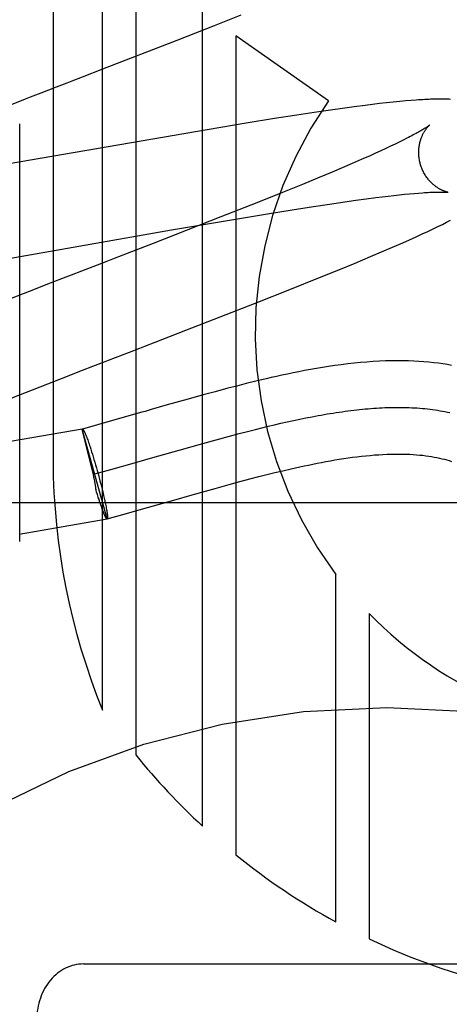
# Model space of a CAD drawing. Header units: inches. Extents: x 0 to 308, y 0 to 199.
# Tile 40 of 139: x 87.588 to 87.68, y 102.2283 to 102.4394. Entities that reach past the tile are written whole.
import ezdxf

# ---------------------------------------------------------------- set-up
doc = ezdxf.new("R2010")
doc.units = ezdxf.units.IN
doc.header["$LTSCALE"] = 16.9209128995
doc.header["$MEASUREMENT"] = 0
doc.linetypes.add('HIDDEN', pattern=[0.2, 0.1, -0.1])
doc.layers.add('DEFAULT_2', color=8, linetype='HIDDEN')

msp = doc.modelspace()

# ---------------------------------------------------------------- linework, layer by layer
at = {"layer": 'DEFAULT_2', "color": 8, "linetype": 'HIDDEN'}
for p, q in [((87.5951500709, 102.6506166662), (87.5951500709, 102.3448231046)), ((87.6057484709, 102.2913788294), (87.6057484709, 102.6506166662)), ((87.6128908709, 102.6506166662), (87.6128908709, 102.2817522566)), ((87.6271756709, 102.2664979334), (87.6271756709, 102.6506166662)), ((87.629721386, 102.438176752), (87.6354208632, 102.4404606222)), ((87.621738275, 102.4350204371), (87.629721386, 102.438176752)), ((87.60584364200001, 102.4288247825), (87.621738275, 102.4350204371)), ((87.6343180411, 102.4359583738), (87.6343180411, 102.2603238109)), ((87.65418688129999, 102.4219882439), (87.6343180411, 102.4359583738)), ((87.6014573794, 102.4271263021), (87.60584364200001, 102.4288247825)), ((87.5959182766, 102.4249841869), (87.5981401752, 102.4258432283)), ((87.590337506, 102.4228266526), (87.59257337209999, 102.4236911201)), ((87.59257337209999, 102.4236911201), (87.5959182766, 102.4249841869)), ((87.6665785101, 102.4215625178), (87.66509768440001, 102.4213956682)), ((87.6680447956, 102.4217181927), (87.6665785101, 102.4215625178)), ((87.66944682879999, 102.4218568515), (87.6680447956, 102.4217181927)), ((87.6707228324, 102.4219730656), (87.66944682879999, 102.4218568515)), ((87.6718721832, 102.4220683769), (87.6707228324, 102.4219730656)), ((87.6510589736, 102.4194982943), (87.647372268, 102.4189384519)), ((87.65460375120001, 102.4200176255), (87.6510589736, 102.4194982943)), ((87.6571691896, 102.420379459), (87.65460375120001, 102.4200176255)), ((87.6596532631, 102.4207163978), (87.6571691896, 102.420379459)), ((87.66204897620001, 102.4210265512), (87.6596532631, 102.4207163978)), ((87.663593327, 102.4212174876), (87.66204897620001, 102.4210265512)), ((87.66509768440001, 102.4213956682), (87.663593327, 102.4212174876)), ((87.6425729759, 102.4181854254), (87.6365558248, 102.4172110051)), ((87.647372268, 102.4189384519), (87.6425729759, 102.4181854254)), ((87.62813989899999, 102.4158066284), (87.56455939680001, 102.4047935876)), ((87.5880076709, 102.3275050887), (87.5880076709, 102.4170818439)), ((87.6365558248, 102.4172110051), (87.62813989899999, 102.4158066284)), ((87.6693120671, 102.4131463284), (87.66841154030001, 102.4127094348)), ((87.6701535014, 102.4135622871), (87.6693120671, 102.4131463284)), ((87.67093501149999, 102.4139565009), (87.6701535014, 102.4135622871)), ((87.6653654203, 102.411280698), (87.6642389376, 102.410767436)), ((87.6664371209, 102.411775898), (87.6653654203, 102.411280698)), ((87.66745287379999, 102.4122523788), (87.6664371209, 102.411775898)), ((87.66841154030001, 102.4127094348), (87.66745287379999, 102.4122523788)), ((87.6611907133, 102.4094091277), (87.6592087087, 102.4085453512)), ((87.6630588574, 102.4102367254), (87.6611907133, 102.4094091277)), ((87.6642389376, 102.410767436), (87.6630588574, 102.4102367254)), ((87.65491993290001, 102.4067160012), (87.65183365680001, 102.405425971)), ((87.65711707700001, 102.4076471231), (87.65491993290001, 102.4067160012)), ((87.6592087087, 102.4085453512), (87.65711707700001, 102.4076471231)), ((87.65183365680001, 102.405425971), (87.6485772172, 102.4040834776)), ((87.6485772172, 102.4040834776), (87.6442829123, 102.4023365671)), ((87.6442829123, 102.4023365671), (87.6388288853, 102.4001478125)), ((87.6576645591, 102.4003490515), (87.6599939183, 102.4006766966)), ((87.6599939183, 102.4006766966), (87.66221346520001, 102.400977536)), ((87.66221346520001, 102.400977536), (87.6643186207, 102.4012507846)), ((87.6643186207, 102.4012507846), (87.6656562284, 102.4014172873)), ((87.6656562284, 102.4014172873), (87.6669396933, 102.4015710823)), ((87.6669396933, 102.4015710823), (87.6681676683, 102.4017120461)), ((87.6681676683, 102.4017120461), (87.66933884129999, 102.401840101)), ((87.66933884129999, 102.401840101), (87.6704520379, 102.4019552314)), ((87.6704520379, 102.4019552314), (87.6715058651, 102.4020574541)), ((87.6715058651, 102.4020574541), (87.672498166, 102.4021467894)), ((87.672498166, 102.4021467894), (87.67342770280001, 102.4022234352)), ((87.6388288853, 102.4001478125), (87.631105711, 102.3970901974)), ((87.64064600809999, 102.3977124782), (87.64640904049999, 102.3986418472)), ((87.64640904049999, 102.3986418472), (87.6509496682, 102.3993510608)), ((87.6509496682, 102.3993510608), (87.6543955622, 102.3998719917)), ((87.6543955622, 102.3998719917), (87.6576645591, 102.4003490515)), ((87.631105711, 102.3970901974), (87.6165959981, 102.3914270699)), ((87.62054532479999, 102.3943129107), (87.6324900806, 102.3963561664)), ((87.6324900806, 102.3963561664), (87.64064600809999, 102.3977124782)), ((87.6794616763, 102.3959615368), (87.68030106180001, 102.3963882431)), ((87.58309362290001, 102.3877742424), (87.62054532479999, 102.3943129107)), ((87.67544064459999, 102.3940123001), (87.6765623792, 102.3945428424)), ((87.6765623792, 102.3945428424), (87.6776010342, 102.3950424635)), ((87.6776010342, 102.3950424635), (87.6785644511, 102.3955141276)), ((87.6785644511, 102.3955141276), (87.6794616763, 102.3959615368)), ((87.67009606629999, 102.3915824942), (87.671544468, 102.3922275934)), ((87.671544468, 102.3922275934), (87.6729282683, 102.3928524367)), ((87.6729282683, 102.3928524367), (87.6742303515, 102.3934490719)), ((87.6742303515, 102.3934490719), (87.67544064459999, 102.3940123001)), ((87.6165959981, 102.3914270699), (87.6100889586, 102.3889061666)), ((87.6655397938, 102.3896012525), (87.6678466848, 102.3905961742)), ((87.6678466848, 102.3905961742), (87.67009606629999, 102.3915824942)), ((87.6598658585, 102.387209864), (87.66316563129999, 102.3885920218)), ((87.66316563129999, 102.3885920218), (87.6655397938, 102.3896012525)), ((87.6045754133, 102.3867739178), (87.6012377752, 102.3854836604)), ((87.60678912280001, 102.387629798), (87.6045754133, 102.3867739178)), ((87.6519115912, 102.3839521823), (87.6564130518, 102.3857845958)), ((87.6564130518, 102.3857845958), (87.6598658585, 102.387209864)), ((87.6012377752, 102.3854836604), (87.5990034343, 102.3846197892)), ((87.64625509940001, 102.3816816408), (87.6519115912, 102.3839521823)), ((87.5945191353, 102.3828849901), (87.5900237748, 102.3811434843)), ((87.638323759, 102.3785417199), (87.64625509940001, 102.3816816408)), ((87.5900237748, 102.3811434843), (87.57326595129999, 102.3746078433)), ((87.6235920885, 102.372792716), (87.638323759, 102.3785417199)), ((87.6170379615, 102.370253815), (87.6235920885, 102.372792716)), ((87.6115053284, 102.3681142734), (87.6137245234, 102.3689722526)), ((87.60704882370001, 102.3663914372), (87.6115053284, 102.3681142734)), ((87.6014591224, 102.3642291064), (87.60369627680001, 102.3650948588)), ((87.5815010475, 102.3564588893), (87.5969863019, 102.3624961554)), ((87.5969863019, 102.3624961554), (87.6014591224, 102.3642291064)), ((87.6325980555, 102.3603566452), (87.6298898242, 102.3596368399)), ((87.634502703, 102.3608507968), (87.6325980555, 102.3603566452)), ((87.6364978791, 102.3613562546), (87.634502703, 102.3608507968)), ((87.6385910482, 102.3618715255), (87.6364978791, 102.3613562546)), ((87.62733287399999, 102.3589414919), (87.6241147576, 102.358049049)), ((87.6298898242, 102.3596368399), (87.62733287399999, 102.3589414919)), ((87.6196304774, 102.3567826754), (87.6161718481, 102.355795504)), ((87.6241147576, 102.358049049), (87.6196304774, 102.3567826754)), ((87.60987186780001, 102.3539950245), (87.6046959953, 102.3525338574)), ((87.61420447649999, 102.3552324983), (87.60987186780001, 102.3539950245)), ((87.61485215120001, 102.3554178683), (87.61420447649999, 102.3552324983)), ((87.6161718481, 102.355795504), (87.61485215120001, 102.3554178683)), ((87.6480024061, 102.3537456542), (87.6493255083, 102.3540147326)), ((87.6493255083, 102.3540147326), (87.6506399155, 102.3542712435)), ((87.6046959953, 102.3525338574), (87.6014469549, 102.3516339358)), ((87.6385124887, 102.3515518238), (87.6398913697, 102.3518950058)), ((87.6398913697, 102.3518950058), (87.6412628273, 102.3522290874)), ((87.6412628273, 102.3522290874), (87.6426266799, 102.3525535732)), ((87.6426266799, 102.3525535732), (87.6439827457, 102.3528679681)), ((87.6439827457, 102.3528679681), (87.6453308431, 102.3531717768)), ((87.6453308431, 102.3531717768), (87.64667079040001, 102.3534645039)), ((87.64667079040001, 102.3534645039), (87.6480024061, 102.3537456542)), ((87.6014136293, 102.3516247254), (87.5839605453, 102.3486137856)), ((87.60676805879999, 102.332367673), (87.6014136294, 102.3516247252)), ((87.6037963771, 102.3418119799), (87.6014169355, 102.3516127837)), ((87.6014169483, 102.3516127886), (87.6014469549, 102.3516339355)), ((87.6022977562, 102.3500221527), (87.6023862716, 102.3497891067)), ((87.6023862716, 102.3497891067), (87.60247784, 102.3495421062)), ((87.63009348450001, 102.3493293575), (87.6329263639, 102.3500979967)), ((87.6329263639, 102.3500979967), (87.63503400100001, 102.3506573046)), ((87.63503400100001, 102.3506573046), (87.6371263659, 102.3512000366)), ((87.6371263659, 102.3512000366), (87.6385124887, 102.3515518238)), ((87.60247784, 102.3495421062), (87.6025722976, 102.349281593)), ((87.6025722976, 102.349281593), (87.6026694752, 102.3490080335)), ((87.6026694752, 102.3490080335), (87.6027691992, 102.3487219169)), ((87.6027691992, 102.3487219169), (87.6028712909, 102.3484237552)), ((87.6028712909, 102.3484237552), (87.6029755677, 102.348114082)), ((87.6029755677, 102.348114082), (87.6030818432, 102.3477934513)), ((87.6030818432, 102.3477934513), (87.6032445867, 102.3472932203)), ((87.6221805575, 102.3471113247), (87.62723599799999, 102.348538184)), ((87.62723599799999, 102.348538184), (87.63009348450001, 102.3493293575)), ((87.6032445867, 102.3472932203), (87.6034107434, 102.3467716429)), ((87.6034107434, 102.3467716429), (87.6035796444, 102.3462308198)), ((87.6035796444, 102.3462308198), (87.6037506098, 102.3456729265)), ((87.6037506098, 102.3456729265), (87.6039229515, 102.3451002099)), ((87.6126303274, 102.3443829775), (87.61706199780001, 102.3456488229)), ((87.61706199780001, 102.3456488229), (87.6177967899, 102.3458591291)), ((87.6177967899, 102.3458591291), (87.6221805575, 102.3471113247)), ((87.6039229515, 102.3451002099), (87.6040959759, 102.3445149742)), ((87.6040959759, 102.3445149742), (87.60426898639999, 102.3439195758)), ((87.60426898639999, 102.3439195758), (87.60444128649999, 102.3433164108)), ((87.6075368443, 102.342944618), (87.6126303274, 102.3443829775)), ((87.60389518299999, 102.3413610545), (87.6037963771, 102.3418119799)), ((87.60396884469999, 102.3410150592), (87.60389518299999, 102.3413610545)), ((87.60409250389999, 102.3419902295), (87.6075368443, 102.342944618)), ((87.60444128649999, 102.3433164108), (87.60461218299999, 102.3427079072)), ((87.60461218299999, 102.3427079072), (87.6047821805, 102.3420921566)), ((87.6047821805, 102.3420921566), (87.60494936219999, 102.3414759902)), ((87.60494936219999, 102.3414759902), (87.6051130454, 102.3408619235)), ((87.63758916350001, 102.3409892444), (87.6392411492, 102.3414186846)), ((87.6392411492, 102.3414186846), (87.64092845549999, 102.3418480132)), ((87.64092845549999, 102.3418480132), (87.64264683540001, 102.3422744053)), ((87.64264683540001, 102.3422744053), (87.64439462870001, 102.3426958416)), ((87.6051130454, 102.3408619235), (87.6052725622, 102.3402524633)), ((87.6052725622, 102.3402524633), (87.6054272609, 102.3396500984)), ((87.6054272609, 102.3396500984), (87.60557651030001, 102.3390572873)), ((87.62987362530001, 102.3388921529), (87.6328599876, 102.3397188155)), ((87.6328599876, 102.3397188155), (87.6351836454, 102.3403498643)), ((87.6351836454, 102.3403498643), (87.63758916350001, 102.3409892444)), ((87.6044889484, 102.3381290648), (87.604375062, 102.3385035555)), ((87.6046584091, 102.337580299), (87.6044889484, 102.3381290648)), ((87.60482569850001, 102.3370488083), (87.6046584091, 102.337580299)), ((87.6049935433, 102.3365227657), (87.60482569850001, 102.3370488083)), ((87.60557651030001, 102.3390572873), (87.60571970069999, 102.3384764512)), ((87.60571970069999, 102.3384764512), (87.60585624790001, 102.3379099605)), ((87.60585624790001, 102.3379099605), (87.60598559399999, 102.3373601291)), ((87.60598559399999, 102.3373601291), (87.60610721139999, 102.3368292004)), ((87.62099392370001, 102.3363726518), (87.6249488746, 102.3375020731)), ((87.6249488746, 102.3375020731), (87.62987362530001, 102.3388921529)), ((87.91666783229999, 102.3358167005), (87.41666783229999, 102.3358167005)), ((87.60509799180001, 102.3362068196), (87.6049357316, 102.3367050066)), ((87.6052040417, 102.3358871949), (87.60509799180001, 102.3362068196)), ((87.6053081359, 102.3355783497), (87.6052040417, 102.3358871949)), ((87.60541009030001, 102.3352808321), (87.6053081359, 102.3355783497)), ((87.6055096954, 102.3349952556), (87.60541009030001, 102.3352808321)), ((87.60560676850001, 102.3347221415), (87.6055096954, 102.3349952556)), ((87.60610721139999, 102.3368292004), (87.6061837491, 102.336486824)), ((87.6061837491, 102.336486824), (87.60625649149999, 102.3361544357)), ((87.60625649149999, 102.3361544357), (87.6063253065, 102.3358326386)), ((87.6063253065, 102.3358326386), (87.6063900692, 102.3355220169)), ((87.6063900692, 102.3355220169), (87.60645066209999, 102.3352231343)), ((87.60645066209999, 102.3352231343), (87.6065069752, 102.3349365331)), ((87.6065069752, 102.3349365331), (87.6065589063, 102.3346627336)), ((87.61541153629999, 102.3347774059), (87.6197198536, 102.3360080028)), ((87.6197198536, 102.3360080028), (87.62099392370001, 102.3363726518)), ((87.6057011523, 102.3344619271), (87.60560676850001, 102.3347221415)), ((87.6057926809, 102.3342150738), (87.6057011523, 102.3344619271)), ((87.6058865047, 102.3339602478), (87.6057926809, 102.3342150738)), ((87.6065589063, 102.3346627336), (87.60660636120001, 102.3344022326)), ((87.60673805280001, 102.3323465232), (87.61012660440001, 102.3332851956)), ((87.61012660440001, 102.3332851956), (87.61541153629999, 102.3347774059)), ((87.5878786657, 102.3290911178), (87.60673713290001, 102.3323497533)), ((87.60676808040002, 102.3323676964), (87.6067371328, 102.3323497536)), ((87.60676808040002, 102.3323676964), (87.60673805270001, 102.3323465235)), ((87.6557452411, 102.2459671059), (87.6557452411, 102.3204534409)), ((87.6628867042, 102.3120964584), (87.6628867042, 102.2423140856)), ((87.6016678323, 102.2369398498), (87.73166783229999, 102.2369398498))]:
    msp.add_line(p, q, dxfattribs=at)
for points in [[(87.5981401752, 102.4258432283), (87.59924817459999, 102.4262717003), (87.6014573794, 102.4271263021)], [(87.5858581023, 102.4210937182), (87.58921834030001, 102.4223938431), (87.590337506, 102.4228266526)], [(87.68027053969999, 102.4223056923), (87.67999516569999, 102.4223186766), (87.6797131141, 102.4223297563), (87.67942392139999, 102.4223389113), (87.679127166, 102.4223461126), (87.6788223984, 102.4223513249), (87.67850916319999, 102.422354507), (87.6781870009, 102.4223556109), (87.67785539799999, 102.4223545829), (87.6775138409, 102.4223513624), (87.6771617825, 102.4223458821), (87.6767986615, 102.422338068), (87.6764239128, 102.4223278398), (87.6760369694, 102.4223151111), (87.6756371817, 102.4222997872), (87.6752240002, 102.422281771), (87.6747964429, 102.4222609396), (87.67435362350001, 102.4222371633), (87.67389448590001, 102.4222102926), (87.67341799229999, 102.4221801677), (87.6729229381, 102.4221466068), (87.6718721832, 102.4220683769)], [(87.6757816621, 102.4167682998), (87.6757745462, 102.4167624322), (87.6757602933, 102.4167509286), (87.6757384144, 102.4167336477), (87.67570840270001, 102.4167104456), (87.6756697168, 102.416681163), (87.6756217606, 102.4166456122), (87.6755640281, 102.4166036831), (87.67549593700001, 102.4165552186), (87.6754170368, 102.4165001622), (87.675326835, 102.41643843), (87.67522484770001, 102.4163699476), (87.6751106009, 102.4162946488), (87.6749835, 102.4162123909), (87.6748429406, 102.4161230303), (87.67468836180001, 102.4160264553), (87.67451902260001, 102.4159224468), (87.6743347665, 102.4158111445), (87.6741352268, 102.4156925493), (87.6739204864, 102.4155669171), (87.67369063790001, 102.4154344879), (87.67344566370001, 102.4152954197), (87.6731857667, 102.4151499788), (87.6729106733, 102.4149981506), (87.67262025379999, 102.414839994), (87.6723143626, 102.414675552), (87.6719928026, 102.4145048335), (87.6716556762, 102.4143279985), (87.6713030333, 102.4141451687), (87.67093501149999, 102.4139565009)], [(87.67383175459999, 102.4084722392), (87.6737790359, 102.4086703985), (87.673722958, 102.4089038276), (87.6736731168, 102.4091380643), (87.6736295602, 102.4093726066), (87.67359229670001, 102.4096069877), (87.67356126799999, 102.4098410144), (87.67353640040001, 102.4100744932), (87.67351763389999, 102.4103069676), (87.67350487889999, 102.4105380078), (87.67349801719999, 102.4107673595), (87.6734969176, 102.4109947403), (87.67350142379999, 102.4112198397), (87.67351136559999, 102.4114423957), (87.67352655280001, 102.4116620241), (87.6735467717, 102.4118783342), (87.6735718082, 102.4120911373), (87.6736014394, 102.4123002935), (87.67363537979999, 102.4125053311), (87.67367332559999, 102.4127058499), (87.6737149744, 102.412901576), (87.67375999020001, 102.4130921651), (87.6738080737, 102.4132775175), (87.6738588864, 102.4134574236), (87.67391216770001, 102.4136319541), (87.6739676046, 102.4138009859), (87.674025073, 102.4139649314), (87.6740844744, 102.4141241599), (87.6741455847, 102.4142786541), (87.674208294, 102.4144286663), (87.6742722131, 102.414573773), (87.67433696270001, 102.4147136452), (87.6744023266, 102.4148483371), (87.6744679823, 102.4149776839), (87.6745338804, 102.4151020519), (87.6745999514, 102.4152217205), (87.67466602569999, 102.4153367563), (87.674731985, 102.4154472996), (87.67479765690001, 102.4155533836), (87.6748628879, 102.4156550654), (87.6749275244, 102.4157523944), (87.6749914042, 102.4158454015), (87.6750544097, 102.4159341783), (87.67511645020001, 102.4160188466), (87.67517728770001, 102.4160993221), (87.67523672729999, 102.4161755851), (87.67529451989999, 102.4162475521), (87.67535042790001, 102.4163151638), (87.6754041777, 102.4163783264), (87.6754554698, 102.4164369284), (87.67550409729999, 102.4164909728), (87.6755498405, 102.4165404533), (87.6755924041, 102.4165852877), (87.67563149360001, 102.4166254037), (87.67566684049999, 102.4166607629), (87.6756981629, 102.4166913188), (87.6757251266, 102.4167169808), (87.6757473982, 102.4167376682), (87.6757645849, 102.4167532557), (87.67577626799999, 102.4167636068), (87.6757807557, 102.4167675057)], [(87.6797805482, 102.4023739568), (87.67978453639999, 102.4023733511), (87.6797775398, 102.4023745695), (87.67976335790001, 102.4023771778), (87.6797421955, 102.4023813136), (87.67971427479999, 102.4023871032), (87.67967976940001, 102.4023946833), (87.6796389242, 102.4024041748), (87.6795919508, 102.4024157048), (87.67953911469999, 102.402429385), (87.679480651, 102.4024453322), (87.67941685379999, 102.4024636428), (87.67934802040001, 102.4024844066), (87.6792743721, 102.40250773), (87.6791961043, 102.4025337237), (87.6791135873, 102.4025624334), (87.67902716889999, 102.4025939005), (87.6789370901, 102.4026281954), (87.6788436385, 102.4026653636), (87.6787469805, 102.4027054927), (87.6786473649, 102.402748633), (87.67854479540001, 102.4027949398), (87.67843932, 102.4028445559), (87.67833104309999, 102.4028976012), (87.67822004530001, 102.4029542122), (87.6781064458, 102.4030145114), (87.67799037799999, 102.403078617), (87.6778718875, 102.4031467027), (87.6777511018, 102.4032189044), (87.67762793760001, 102.4032954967), (87.6775022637, 102.4033768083), (87.6773744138, 102.4034628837), (87.67724452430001, 102.4035538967), (87.6771130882, 102.403649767), (87.6769806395, 102.4037503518), (87.67684717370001, 102.403855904), (87.6767129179, 102.4039665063), (87.676577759, 102.404082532), (87.6764415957, 102.4042043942), (87.6763047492, 102.4043321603), (87.67616739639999, 102.4044660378), (87.67602994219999, 102.4046060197), (87.6758927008, 102.4047521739), (87.6757561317, 102.4049043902), (87.6756206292, 102.4050626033), (87.6754866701, 102.4052266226), (87.6753547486, 102.4053961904), (87.675225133, 102.4055713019), (87.67509811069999, 102.4057519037), (87.67497406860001, 102.4059377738), (87.67485336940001, 102.406128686), (87.67473630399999, 102.4063244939), (87.674623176, 102.4065250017), (87.6745142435, 102.4067300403), (87.6744097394, 102.4069394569), (87.67430996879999, 102.4071529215), (87.67421522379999, 102.4073700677), (87.6741256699, 102.4075907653), (87.6740414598, 102.4078148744), (87.67396282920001, 102.4080419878), (87.6738899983, 102.4082716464), (87.6738317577, 102.4084722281)], [(87.67342770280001, 102.4022234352), (87.674295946, 102.4022878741), (87.67470771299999, 102.4023156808), (87.67510287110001, 102.4023405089), (87.6754804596, 102.4023623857), (87.67583906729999, 102.4023813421), (87.67617707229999, 102.4023974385), (87.67649516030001, 102.4024108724), (87.67679318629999, 102.4024218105), (87.6770722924, 102.4024304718), (87.6773332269, 102.4024370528), (87.67757685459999, 102.4024417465), (87.67780390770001, 102.4024447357), (87.6780153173, 102.4024461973), (87.6782119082, 102.4024462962), (87.6783944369, 102.4024451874), (87.6785636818, 102.4024430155), (87.6787201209, 102.4024399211), (87.6788643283, 102.4024360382), (87.67899662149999, 102.4024315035), (87.67911737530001, 102.4024264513), (87.67922692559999, 102.4024210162), (87.67932561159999, 102.4024153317), (87.6794137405, 102.4024095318), (87.6794915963, 102.4024037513), (87.67955953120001, 102.4023981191), (87.6796178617, 102.4023927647), (87.67966692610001, 102.4023878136), (87.67970703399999, 102.4023833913), (87.6797385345, 102.4023796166), (87.67976174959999, 102.4023766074), (87.6797769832, 102.4023744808), (87.6797805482, 102.4023739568)], [(87.6100889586, 102.3889061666), (87.60789201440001, 102.3880562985), (87.60678912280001, 102.387629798)], [(87.5990034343, 102.3846197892), (87.59788403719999, 102.3841868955), (87.5945191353, 102.3828849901)], [(87.6137245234, 102.3689722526), (87.6148312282, 102.3694002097), (87.6170379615, 102.370253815)], [(87.60369627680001, 102.3650948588), (87.60593197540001, 102.3659595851), (87.60704882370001, 102.3663914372)], [(87.6805470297, 102.3652753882), (87.679625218, 102.3654396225), (87.67867617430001, 102.3655915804), (87.67770043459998, 102.3657302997), (87.6766980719, 102.3658549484), (87.6756689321, 102.3659647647), (87.67461335, 102.3660589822), (87.67352988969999, 102.3661370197), (87.6724176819, 102.3661982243), (87.6712751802, 102.3662419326), (87.6701005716, 102.3662674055), (87.66889359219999, 102.3662738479), (87.66765201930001, 102.3662604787), (87.6663797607, 102.3662266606), (87.6650789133, 102.366171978), (87.6637530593, 102.3660962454), (87.66240474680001, 102.3659994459), (87.66103974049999, 102.365882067), (87.6596618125, 102.3657447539), (87.65828018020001, 102.3655890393), (87.6569034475, 102.3654168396), (87.65553843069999, 102.3652301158), (87.65419576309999, 102.3650316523), (87.65287361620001, 102.3648225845), (87.6515742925, 102.3646046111), (87.6502959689, 102.3643786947), (87.6490376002, 102.3641457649), (87.6477990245, 102.3639067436), (87.6465795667, 102.363662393), (87.6453795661, 102.3634136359), (87.6441990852, 102.3631613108), (87.6430380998, 102.3629062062), (87.6418964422, 102.3626490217), (87.64077453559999, 102.3623904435), (87.6385910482, 102.3618715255)], [(87.6506399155, 102.3542712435), (87.6519454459, 102.354514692), (87.65259482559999, 102.3546313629), (87.65324191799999, 102.3547445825), (87.6538867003, 102.3548542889), (87.65452915, 102.35496042), (87.6551692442, 102.355062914), (87.65580696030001, 102.3551617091), (87.6564422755, 102.3552567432), (87.65707516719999, 102.3553479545), (87.6577056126, 102.3554352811), (87.658333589, 102.355518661), (87.65895907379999, 102.3555980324), (87.65958204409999, 102.3556733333), (87.66020247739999, 102.3557445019), (87.6608203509, 102.3558114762), (87.6614356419, 102.3558741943), (87.6620483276, 102.3559325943), (87.66265838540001, 102.3559866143), (87.6632657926, 102.3560361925), (87.66387052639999, 102.3560812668), (87.6644725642, 102.3561217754), (87.6650718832, 102.3561576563), (87.6656684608, 102.3561888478), (87.66626227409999, 102.3562152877), (87.6668533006, 102.3562369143), (87.6674415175, 102.3562536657), (87.6680269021, 102.3562654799), (87.6686094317, 102.356272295), (87.6691890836, 102.3562740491), (87.669765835, 102.3562706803), (87.6703396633, 102.3562621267), (87.6709105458, 102.3562483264), (87.6714784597, 102.3562292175), (87.67204338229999, 102.356204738), (87.67260529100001, 102.3561748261), (87.673164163, 102.3561394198), (87.6737199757, 102.3560984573), (87.67427270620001, 102.3560518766), (87.6748223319, 102.3559996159), (87.6753688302, 102.3559416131), (87.6759121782, 102.3558778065), (87.6764523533, 102.3558081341), (87.6769893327, 102.355732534), (87.67752309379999, 102.3556509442), (87.67805361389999, 102.3555633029), (87.67858087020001, 102.3554695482), (87.67910484, 102.3553696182), (87.6796255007, 102.3552634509), (87.68014282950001, 102.3551509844)], [(87.6014469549, 102.3516339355), (87.6014562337, 102.3516355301), (87.6014716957, 102.351634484), (87.60148833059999, 102.3516291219), (87.6015061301, 102.3516194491), (87.60152508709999, 102.351605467), (87.6015451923, 102.3515871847), (87.6015664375, 102.3515646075), (87.6015888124, 102.3515377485), (87.60161230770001, 102.3515066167), (87.6016369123, 102.351471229), (87.6016626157, 102.3514315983), (87.6016894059, 102.3513877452), (87.6017172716, 102.3513396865), (87.60174619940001, 102.3512874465), (87.6017761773, 102.3512310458), (87.60180719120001, 102.3511705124), (87.6018392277, 102.3511058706), (87.60187227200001, 102.3510371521), (87.6019063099, 102.3509643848), (87.6019413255, 102.3508876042), (87.6019773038, 102.3508068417), (87.60201422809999, 102.3507221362), (87.6020520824, 102.350633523), (87.6020908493, 102.3505410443), (87.6021305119, 102.3504447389), (87.60217105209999, 102.3503446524), (87.60221245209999, 102.3502408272), (87.6022546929, 102.3501333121), (87.6022977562, 102.3500221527)], [(87.64439462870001, 102.3426958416), (87.6461746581, 102.3431109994), (87.6470783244, 102.3433157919), (87.6479924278, 102.3435185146), (87.6489156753, 102.3437185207), (87.64984788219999, 102.3439154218), (87.65078685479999, 102.3441083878), (87.65173083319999, 102.3442966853), (87.65267842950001, 102.3444796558), (87.65362786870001, 102.344656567), (87.6545786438, 102.3448269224), (87.6555299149, 102.3449901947), (87.65648090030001, 102.3451459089), (87.6574307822, 102.3452935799), (87.6583788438, 102.3454327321), (87.6593241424, 102.3455628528), (87.6602665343, 102.3456835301), (87.6612055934, 102.3457942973), (87.662141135, 102.3458947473), (87.6630736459, 102.3459845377), (87.66400054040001, 102.3460630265), (87.66492116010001, 102.3461297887), (87.6658304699, 102.3461841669), (87.66672472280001, 102.3462257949), (87.6676003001, 102.3462545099), (87.6684531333, 102.3462703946), (87.6692818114, 102.3462737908), (87.67008328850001, 102.3462651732), (87.67085912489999, 102.3462450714), (87.67160959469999, 102.3462140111), (87.6723355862, 102.346172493), (87.6730378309, 102.3461210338), (87.67371707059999, 102.3460601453), (87.6743736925, 102.3459903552), (87.6750094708, 102.3459120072), (87.6756256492, 102.3458254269), (87.6762239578, 102.3457307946), (87.67680590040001, 102.3456282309), (87.6773730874, 102.3455177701), (87.67792780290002, 102.3453992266), (87.6784692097, 102.3452730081), (87.6789979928, 102.3451391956), (87.67951200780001, 102.3449986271), (87.6800099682, 102.3448520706), (87.68049057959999, 102.3447004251)], [(87.604375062, 102.3385035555), (87.60436432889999, 102.3386342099), (87.60435123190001, 102.3387698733), (87.6043357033, 102.3389109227), (87.6043179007, 102.3390563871), (87.6042979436, 102.3392054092), (87.60427590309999, 102.3393579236), (87.6042518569, 102.3395135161), (87.60422591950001, 102.3396723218), (87.6041981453, 102.3398346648), (87.6041688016, 102.3399995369), (87.60413814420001, 102.3401661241), (87.6041062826, 102.3403340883), (87.60407342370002, 102.3405026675), (87.6040395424, 102.3406722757), (87.60396884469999, 102.3410150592)], [(87.605966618, 102.3337629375), (87.6059243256, 102.3338706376), (87.6058812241, 102.3339819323)], [(87.60672877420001, 102.332344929), (87.6067133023, 102.332345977), (87.60669665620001, 102.3323513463), (87.6066788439, 102.3323610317), (87.60665987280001, 102.3323750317), (87.6066397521, 102.332393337), (87.6066184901, 102.3324159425), (87.60659609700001, 102.3324428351), (87.60657258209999, 102.3324740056), (87.6065479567, 102.3325094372), (87.6065222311, 102.3325491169), (87.6064954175, 102.332593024), (87.6064675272, 102.3326411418), (87.6064385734, 102.3326934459), (87.6064085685, 102.3327499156), (87.6063775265, 102.3328105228), (87.6063454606, 102.3328752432), (87.6063123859, 102.3329440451), (87.6062783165, 102.3330169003), (87.60624326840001, 102.3330937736), (87.6062072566, 102.333174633), (87.60617029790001, 102.3332594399), (87.6061324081, 102.3333481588), (87.606093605, 102.3334407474), (87.6060539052, 102.3335371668), (87.60601332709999, 102.3336373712), (87.6059718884, 102.3337413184), (87.6059296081, 102.3338489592), (87.6058865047, 102.3339602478)], [(87.60660636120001, 102.3344022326), (87.60664925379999, 102.3341555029), (87.6066689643, 102.3340374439), (87.6066875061, 102.3339229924), (87.60670487, 102.3338122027), (87.6067210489, 102.3337051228), (87.60673603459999, 102.3336018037), (87.60674982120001, 102.3335022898), (87.60676240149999, 102.3334066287), (87.6067737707, 102.3333148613), (87.60678392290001, 102.3332270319), (87.6067928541, 102.3331431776), (87.60680055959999, 102.3330633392), (87.6068070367, 102.3329875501), (87.6068122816, 102.3329158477), (87.6068162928, 102.3328482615), (87.6068190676, 102.332784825), (87.60682060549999, 102.3327255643), (87.60682090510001, 102.3326705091), (87.6068199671, 102.3326196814), (87.606817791, 102.3325731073), (87.6068143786, 102.3325308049), (87.6068097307, 102.3324927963), (87.60680385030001, 102.332459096), (87.6067967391, 102.3324297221), (87.6067884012, 102.3324046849), (87.60677884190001, 102.3323840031), (87.60676805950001, 102.3323676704)], [(87.6067371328, 102.3323497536), (87.6067277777, 102.3323490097), (87.6067120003, 102.3323513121), (87.60669505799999, 102.3323578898), (87.6066769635, 102.3323687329), (87.60665772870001, 102.3323838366), (87.60663735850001, 102.3324031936), (87.6066158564, 102.3324268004), (87.60659323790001, 102.3324546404), (87.60656951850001, 102.3324866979), (87.6065447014, 102.3325229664), (87.60651878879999, 102.332563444), (87.6064917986, 102.3326081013)]]:
    msp.add_lwpolyline(points, dxfattribs=at)
msp.add_circle((87.66666783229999, 102.1169398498), 0.175, dxfattribs=at)
for centre, radius, start, end in [((87.7248649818, 102.3722936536), 0.0863999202, 144.8885037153, 216.8701136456), ((87.73914909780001, 102.3456061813), 0.1440011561, 180.3115753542, 202.1217410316), ((87.7248643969, 102.3722938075), 0.0863999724, 224.1651408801, 246.9222627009), ((87.7248652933, 102.3722942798), 0.1440004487, 218.958850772, 227.2814131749), ((87.724862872, 102.3722925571), 0.1439978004, 231.038860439, 241.3151936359), ((87.724865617, 102.3722948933), 0.1440013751, 244.5067343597, 256.3969435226)]:
    msp.add_arc(centre, radius, start, end, dxfattribs=at)
msp.add_ellipse((87.6016678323, 102.2250671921), major_axis=(0, -0.0118726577), ratio=0.8422714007, start_param=3.1415926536, end_param=4.7123889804, dxfattribs=at)

doc.saveas('drawing.dxf')
